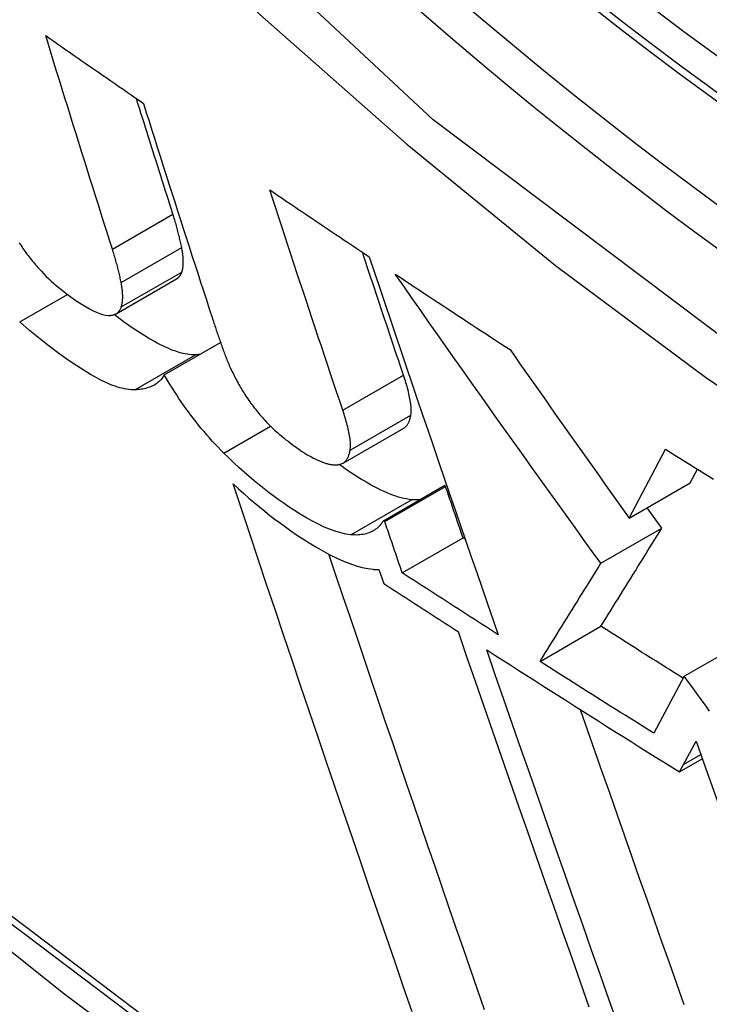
# Model space of a CAD drawing. Header units: inches. Extents: x 378 to 445.2, y 145.3 to 209.5.
# Tile 28 of 129: x 378.7881 to 378.8547, y 190.7115 to 190.8067. Entities that reach past the tile are written whole.
import ezdxf

# ---------------------------------------------------------------- set-up
doc = ezdxf.new("R2010")
doc.units = ezdxf.units.IN
doc.header["$MEASUREMENT"] = 0
doc.layers.add('Visible Edges(ANSI)', color=7, linetype='Continuous', lineweight=25)
doc.layers.add('Visible Tangent Edges(ANSI)', color=7, linetype='Continuous', lineweight=25)

msp = doc.modelspace()

# ---------------------------------------------------------------- linework, layer by layer
at = {"layer": 'Visible Edges(ANSI)'}
for p, q in [((378.79744, 190.778258), (378.803288, 190.781635)), ((378.802102, 190.772348), (378.80753, 190.775482)), ((378.819358, 190.763827), (378.825224, 190.767214)), ((378.846992, 190.758516), (378.850481, 190.765181)), ((378.852877, 190.761913), (378.853572, 190.763239)), ((378.846992, 190.758516), (378.852877, 190.761913)), ((378.823252, 190.758261), (378.829122, 190.761649)), ((378.82339, 190.758171), (378.829259, 190.76156)), ((378.829259, 190.76156), (378.829122, 190.761649)), ((378.850139, 190.757543), (378.848715, 190.759511)), ((378.82339, 190.758171), (378.823252, 190.758261)), ((378.844256, 190.754146), (378.850139, 190.757543)), ((378.825074, 190.753224), (378.830944, 190.756613)), ((378.831154, 190.756477), (378.830944, 190.756613)), ((378.822826, 190.75353), (378.823283, 190.752188)), ((378.83838, 190.744665), (378.844259, 190.748059)), ((378.852308, 190.743235), (378.856575, 190.745699)), ((378.852308, 190.743235), (378.849353, 190.737725)), ((378.852244, 190.734705), (378.853445, 190.736949)), ((378.851851, 190.733981), (378.85405, 190.735251)), ((378.851851, 190.733981), (378.852244, 190.734705))]:
    msp.add_line(p, q, dxfattribs=at)
at = {"layer": 'Visible Edges(ANSI)', "flags": 128}
for points in [[(378.645962, 190.840659), (378.681769, 190.806503), (378.718137, 190.773738), (378.755018, 190.742421), (378.792363, 190.712605), (378.830126, 190.684343), (378.868259, 190.657683), (378.906716, 190.632677), (378.945452, 190.609373), (378.984424, 190.58782), (379.023586, 190.568065), (379.062897, 190.550158), (379.102312, 190.534147), (379.141789, 190.520083), (379.181283, 190.508018), (379.220745, 190.498005), (379.260125, 190.4901)], [(378.797085, 190.784503), (378.796814, 190.785357), (378.796543, 190.786212), (378.796272, 190.787068), (378.796001, 190.787924), (378.79573, 190.788781), (378.79546, 190.789638), (378.79519, 190.790496), (378.79492, 190.791354), (378.79465, 190.792213), (378.794381, 190.793073), (378.794112, 190.793933), (378.793843, 190.794793), (378.793574, 190.795654), (378.793306, 190.796515), (378.793039, 190.797376), (378.792771, 190.798238), (378.792504, 190.7991), (378.792238, 190.799962), (378.791971, 190.800825), (378.791705, 190.801687), (378.79144, 190.80255), (378.791175, 190.803413), (378.790911, 190.804276), (378.790647, 190.805139)], [(378.790647, 190.805139), (378.791038, 190.804866), (378.79143, 190.804592), (378.791822, 190.804318), (378.792214, 190.804045), (378.792607, 190.803771), (378.792999, 190.803498), (378.793392, 190.803224), (378.793784, 190.802951), (378.794177, 190.802677), (378.79457, 190.802404), (378.794963, 190.802131), (378.795357, 190.801857), (378.79575, 190.801584), (378.796144, 190.801311), (378.796537, 190.801038), (378.796931, 190.800764), (378.797325, 190.800491), (378.797719, 190.800218), (378.798113, 190.799945), (378.798507, 190.799672), (378.798902, 190.7994), (378.799296, 190.799127), (378.799691, 190.798854), (378.800086, 190.798581)], [(378.802932, 190.787879), (378.802785, 190.788342), (378.802637, 190.788806), (378.80249, 190.78927), (378.802343, 190.789733), (378.802195, 190.790198), (378.802048, 190.790662), (378.801901, 190.791127), (378.801754, 190.791591), (378.801607, 190.792056), (378.80146, 190.792521), (378.801313, 190.792987), (378.801166, 190.793452), (378.801019, 190.793918), (378.800872, 190.794383), (378.800726, 190.794849), (378.800579, 190.795315), (378.800432, 190.795782), (378.800286, 190.796248), (378.80014, 190.796714), (378.799993, 190.797181), (378.799847, 190.797648), (378.799701, 190.798115), (378.799555, 190.798581), (378.799409, 190.799049)], [(378.800086, 190.798581), (378.800358, 190.797716), (378.800631, 190.796851), (378.800904, 190.795986), (378.801178, 190.795121), (378.801452, 190.794256), (378.801727, 190.793392), (378.802001, 190.792527), (378.802277, 190.791663), (378.802552, 190.790798), (378.802828, 190.789935), (378.803104, 190.789071), (378.803381, 190.788208), (378.803658, 190.787345), (378.803935, 190.786482), (378.804212, 190.78562), (378.80449, 190.784759), (378.804767, 190.783898), (378.805045, 190.783037), (378.805323, 190.782177), (378.805602, 190.781318), (378.80588, 190.780459), (378.806159, 190.779601), (378.806438, 190.778744), (378.806716, 190.777887)], [(378.812279, 190.790231), (378.812677, 190.789961), (378.813076, 190.789691), (378.813474, 190.789421), (378.813873, 190.789151), (378.814271, 190.788881), (378.81467, 190.788611), (378.81507, 190.788342), (378.815469, 190.788072), (378.815868, 190.787802), (378.816268, 190.787533), (378.816668, 190.787263), (378.817068, 190.786994), (378.817468, 190.786725), (378.817868, 190.786455), (378.818268, 190.786186), (378.818669, 190.785917), (378.81907, 190.785648), (378.819471, 190.785379), (378.819872, 190.78511), (378.820273, 190.784841), (378.820674, 190.784572), (378.821076, 190.784304), (378.821478, 190.784035), (378.82188, 190.783767)], [(378.81933, 190.768934), (378.819035, 190.769815), (378.818739, 190.770697), (378.818443, 190.77158), (378.818148, 190.772464), (378.817853, 190.773349), (378.817557, 190.774234), (378.817262, 190.77512), (378.816967, 190.776006), (378.816672, 190.776893), (378.816377, 190.777781), (378.816083, 190.778669), (378.815788, 190.779557), (378.815494, 190.780446), (378.8152, 190.781335), (378.814907, 190.782224), (378.814613, 190.783113), (378.81432, 190.784003), (378.814027, 190.784893), (378.813735, 190.785782), (378.813443, 190.786672), (378.813152, 190.787562), (378.81286, 190.788452), (378.81257, 190.789342), (378.812279, 190.790231)], [(378.803779, 190.784647), (378.803753, 190.784774), (378.803727, 190.784902), (378.8037, 190.785031), (378.803672, 190.78516), (378.803643, 190.78529), (378.803613, 190.78542), (378.803582, 190.785551), (378.803551, 190.785683), (378.803518, 190.785816), (378.803485, 190.785949), (378.803451, 190.786082), (378.803416, 190.786217), (378.803381, 190.786352), (378.803344, 190.786487), (378.803307, 190.786624), (378.803268, 190.78676), (378.803229, 190.786898), (378.803189, 190.787036), (378.803149, 190.787175), (378.803107, 190.787315), (378.803065, 190.787455), (378.803021, 190.787595), (378.802977, 190.787737), (378.802932, 190.787879)], [(378.788092, 190.785104), (378.78818, 190.78497), (378.788269, 190.784836), (378.788359, 190.784701), (378.788451, 190.784567), (378.788546, 190.784433), (378.788641, 190.784298), (378.788739, 190.784164), (378.788838, 190.78403), (378.788939, 190.783896), (378.789041, 190.783763), (378.789144, 190.783631), (378.789248, 190.7835), (378.789354, 190.78337), (378.78946, 190.783241), (378.789567, 190.783113), (378.789675, 190.782986), (378.789784, 190.782859), (378.789894, 190.782734), (378.790005, 190.782609), (378.790117, 190.782486), (378.79023, 190.782363)], [(378.803794, 190.782288), (378.803818, 190.782363), (378.803839, 190.782441), (378.803858, 190.78252), (378.803875, 190.782602), (378.80389, 190.782686), (378.803903, 190.782772), (378.803913, 190.782861), (378.803921, 190.782951), (378.803927, 190.783043), (378.803931, 190.783138), (378.803933, 190.783234), (378.803933, 190.783332), (378.80393, 190.783432), (378.803926, 190.783534), (378.80392, 190.783638), (378.803911, 190.783743), (378.803901, 190.783851), (378.803889, 190.78396), (378.803875, 190.78407), (378.803859, 190.784182), (378.803842, 190.784296), (378.803823, 190.784412), (378.803802, 190.784529), (378.803779, 190.784647)], [(378.79793, 190.781271), (378.797905, 190.781398), (378.797879, 190.781526), (378.797851, 190.781654), (378.797823, 190.781784), (378.797795, 190.781913), (378.797765, 190.782044), (378.797734, 190.782175), (378.797703, 190.782307), (378.79767, 190.782439), (378.797637, 190.782572), (378.797603, 190.782706), (378.797569, 190.78284), (378.797533, 190.782975), (378.797496, 190.783111), (378.797459, 190.783247), (378.797421, 190.783384), (378.797382, 190.783522), (378.797342, 190.78366), (378.797301, 190.783799), (378.79726, 190.783939), (378.797217, 190.784079), (378.797174, 190.784219), (378.79713, 190.784361), (378.797085, 190.784503)], [(378.825196, 190.77232), (378.82503, 190.772813), (378.824865, 190.773305), (378.8247, 190.773798), (378.824534, 190.774292), (378.824369, 190.774785), (378.824204, 190.775279), (378.824038, 190.775773), (378.823873, 190.776267), (378.823708, 190.776761), (378.823543, 190.777256), (378.823377, 190.777751), (378.823212, 190.778246), (378.823047, 190.778741), (378.822882, 190.779236), (378.822717, 190.779732), (378.822552, 190.780228), (378.822387, 190.780723), (378.822222, 190.781219), (378.822057, 190.781716), (378.821892, 190.782212), (378.821728, 190.782708), (378.821563, 190.783205), (378.821398, 190.783701), (378.821234, 190.784198)], [(378.82188, 190.783767), (378.82239, 190.782244), (378.822902, 190.780719), (378.823416, 190.779192), (378.823931, 190.777664), (378.824447, 190.776136), (378.824964, 190.774606), (378.825482, 190.773075), (378.826002, 190.771545), (378.826522, 190.770014), (378.827042, 190.768484), (378.827564, 190.766954), (378.828086, 190.765426), (378.828608, 190.763898), (378.82913, 190.762372), (378.829653, 190.760847), (378.830175, 190.759324), (378.830698, 190.757804), (378.83122, 190.756286), (378.831742, 190.75477), (378.832264, 190.753258), (378.832785, 190.751749), (378.833305, 190.750244), (378.833825, 190.748742), (378.834344, 190.747245)], [(378.79023, 190.782363), (378.790467, 190.782113), (378.790706, 190.781872), (378.790946, 190.781638), (378.791188, 190.781413), (378.791429, 190.781196), (378.791669, 190.780987), (378.791909, 190.780785), (378.792148, 190.78059), (378.792386, 190.780402), (378.792623, 190.78022), (378.792858, 190.780044), (378.793092, 190.779874), (378.793333, 190.779703), (378.793605, 190.779515), (378.793903, 190.779317), (378.794219, 190.779114), (378.794548, 190.778914), (378.794884, 190.778723), (378.795219, 190.778547), (378.795544, 190.778395), (378.795853, 190.778271), (378.796146, 190.778177), (378.79642, 190.778116), (378.796671, 190.778091)], [(378.803288, 190.781635), (378.803317, 190.781653), (378.803346, 190.781671), (378.803374, 190.78169), (378.803401, 190.781711), (378.803428, 190.781732), (378.803454, 190.781754), (378.803479, 190.781776), (378.803503, 190.7818), (378.803526, 190.781824), (378.803549, 190.78185), (378.803571, 190.781876), (378.803593, 190.781903), (378.803613, 190.78193), (378.803633, 190.781959), (378.803652, 190.781988), (378.803671, 190.782018), (378.803689, 190.782049), (378.803706, 190.782081), (378.803722, 190.782113), (378.803738, 190.782147), (378.803753, 190.782181), (378.803767, 190.782216), (378.803781, 190.782251), (378.803794, 190.782288)], [(378.8244, 190.782087), (378.824859, 190.781782), (378.825319, 190.781477), (378.825778, 190.781172), (378.826238, 190.780867), (378.826699, 190.780562), (378.827159, 190.780257), (378.82762, 190.779953), (378.828081, 190.779648), (378.828542, 190.779344), (378.829003, 190.779039), (378.829465, 190.778735), (378.829926, 190.778431), (378.830389, 190.778127), (378.830851, 190.777823), (378.831314, 190.777519), (378.831776, 190.777216), (378.832239, 190.776912), (378.832703, 190.776609), (378.833166, 190.776305), (378.83363, 190.776002), (378.834094, 190.775699), (378.834559, 190.775396), (378.835023, 190.775093), (378.835488, 190.77479)], [(378.844256, 190.754146), (378.843424, 190.755297), (378.842591, 190.756449), (378.841759, 190.757603), (378.840926, 190.758758), (378.840094, 190.759914), (378.839263, 190.761072), (378.838432, 190.762231), (378.837601, 190.763391), (378.83677, 190.764552), (378.83594, 190.765715), (378.835111, 190.766878), (378.834282, 190.768043), (378.833454, 190.769208), (378.832627, 190.770375), (378.8318, 190.771542), (378.830974, 190.772711), (378.830149, 190.77388), (378.829325, 190.77505), (378.828501, 190.776221), (378.827679, 190.777393), (378.826858, 190.778565), (378.826037, 190.779739), (378.825218, 190.780913), (378.8244, 190.782087)], [(378.797945, 190.778911), (378.797969, 190.778986), (378.79799, 190.779064), (378.79801, 190.779143), (378.798027, 190.779225), (378.798041, 190.779309), (378.798054, 190.779396), (378.798064, 190.779484), (378.798072, 190.779574), (378.798078, 190.779667), (378.798082, 190.779761), (378.798084, 190.779857), (378.798084, 190.779955), (378.798082, 190.780055), (378.798077, 190.780157), (378.798071, 190.780261), (378.798063, 190.780367), (378.798053, 190.780474), (378.798041, 190.780583), (378.798027, 190.780693), (378.798011, 190.780806), (378.797993, 190.78092), (378.797974, 190.781035), (378.797953, 190.781152), (378.79793, 190.781271)], [(378.796671, 190.778091), (378.796751, 190.778091), (378.796828, 190.778093), (378.796904, 190.778099), (378.796977, 190.778107), (378.797048, 190.778119), (378.797117, 190.778133), (378.797184, 190.77815), (378.797248, 190.778171), (378.79731, 190.778195), (378.797369, 190.778221), (378.797427, 190.778251), (378.797482, 190.778284), (378.797534, 190.77832), (378.797585, 190.77836), (378.797632, 190.778402), (378.797677, 190.778447), (378.797719, 190.778495), (378.797759, 190.778546), (378.797796, 190.7786), (378.797831, 190.778656), (378.797863, 190.778716), (378.797893, 190.778778), (378.79792, 190.778843), (378.797945, 190.778911)], [(378.805097, 190.774289), (378.804909, 190.774288), (378.804716, 190.774298), (378.804516, 190.774317), (378.804311, 190.774346), (378.8041, 190.774384), (378.803883, 190.774432), (378.80366, 190.77449), (378.803432, 190.774557), (378.803198, 190.774634), (378.802958, 190.774721), (378.802713, 190.774816), (378.802462, 190.774921), (378.802206, 190.775036), (378.801944, 190.775159), (378.801679, 190.775291), (378.80141, 190.775431), (378.801137, 190.775579), (378.800861, 190.775735), (378.800582, 190.775898), (378.800233, 190.77611), (378.79971, 190.776442), (378.799006, 190.776912), (378.798142, 190.777516), (378.797249, 190.778171)], [(378.799246, 190.77091), (378.79906, 190.77091), (378.798868, 190.770919), (378.79867, 190.770938), (378.798466, 190.770967), (378.798257, 190.771005), (378.798041, 190.771052), (378.79782, 190.771109), (378.797593, 190.771176), (378.797361, 190.771252), (378.797123, 190.771338), (378.796879, 190.771433), (378.796629, 190.771537), (378.796335, 190.771669), (378.795964, 190.771848), (378.795513, 190.772083), (378.794978, 190.772384), (378.794355, 190.772758), (378.79364, 190.773215), (378.792831, 190.773763), (378.791926, 190.774408), (378.790991, 190.77511), (378.790046, 190.775855), (378.789094, 190.776644), (378.788137, 190.777477)], [(378.806716, 190.777887), (378.80676, 190.777752), (378.806805, 190.777617), (378.806849, 190.777482), (378.806894, 190.777346), (378.806939, 190.77721), (378.806984, 190.777075), (378.80703, 190.776939), (378.807076, 190.776803), (378.807122, 190.776666), (378.807168, 190.77653), (378.807215, 190.776393), (378.807261, 190.776257), (378.807308, 190.77612), (378.807355, 190.775983), (378.807403, 190.775846), (378.807451, 190.775708), (378.807499, 190.775571), (378.807547, 190.775433), (378.807595, 190.775295), (378.807644, 190.775158), (378.807693, 190.775019), (378.807742, 190.774881), (378.807791, 190.774743), (378.807841, 190.774604)], [(378.805509, 190.774315), (378.805492, 190.774313), (378.805475, 190.774312), (378.805459, 190.77431), (378.805442, 190.774309), (378.805425, 190.774307), (378.805408, 190.774306), (378.805391, 190.774304), (378.805374, 190.774303), (378.805357, 190.774302), (378.80534, 190.774301), (378.805323, 190.774299), (378.805306, 190.774298), (378.805288, 190.774297), (378.805271, 190.774296), (378.805254, 190.774295), (378.805237, 190.774294), (378.805219, 190.774293), (378.805202, 190.774293), (378.805185, 190.774292), (378.805167, 190.774291), (378.80515, 190.77429), (378.805132, 190.77429), (378.805115, 190.774289), (378.805097, 190.774289)], [(378.807841, 190.774604), (378.807888, 190.774474), (378.807937, 190.774344), (378.807987, 190.774212), (378.808038, 190.77408), (378.808091, 190.773947), (378.808146, 190.773813), (378.808201, 190.773678), (378.808258, 190.773543), (378.808317, 190.773407), (378.808377, 190.77327), (378.808439, 190.773132), (378.808502, 190.772993), (378.808567, 190.772854), (378.808633, 190.772714), (378.808701, 190.772573), (378.808771, 190.772431), (378.808842, 190.772288), (378.808915, 190.772145), (378.808989, 190.772001), (378.809065, 190.771856), (378.809143, 190.77171), (378.809222, 190.771564), (378.809304, 190.771417), (378.809387, 190.771269)], [(378.835488, 190.77479), (378.835965, 190.774109), (378.836441, 190.773428), (378.836919, 190.772747), (378.837396, 190.772066), (378.837874, 190.771385), (378.838352, 190.770705), (378.83883, 190.770025), (378.839308, 190.769345), (378.839787, 190.768666), (378.840266, 190.767987), (378.840746, 190.767308), (378.841225, 190.766629), (378.841705, 190.765951), (378.842185, 190.765273), (378.842665, 190.764596), (378.843145, 190.763919), (378.843625, 190.763242), (378.844106, 190.762566), (378.844587, 190.76189), (378.845067, 190.761214), (378.845548, 190.760539), (378.846029, 190.759864), (378.846511, 190.75919), (378.846992, 190.758516)], [(378.802102, 190.772348), (378.802031, 190.772229), (378.801956, 190.772116), (378.801876, 190.772008), (378.801791, 190.771906), (378.801701, 190.771809), (378.801608, 190.771718), (378.801509, 190.771631), (378.801407, 190.771551), (378.8013, 190.771475), (378.80119, 190.771404), (378.801075, 190.771339), (378.800956, 190.771278), (378.800833, 190.771222), (378.800707, 190.771171), (378.800576, 190.771125), (378.800442, 190.771083), (378.800305, 190.771046), (378.800163, 190.771014), (378.800019, 190.770986), (378.799871, 190.770962), (378.799719, 190.770943), (378.799565, 190.770928), (378.799407, 190.770917), (378.799246, 190.77091)], [(378.807845, 190.764797), (378.807564, 190.76508), (378.807285, 190.765367), (378.807009, 190.765659), (378.806736, 190.765954), (378.806467, 190.766254), (378.8062, 190.766558), (378.805936, 190.766866), (378.805674, 190.767179), (378.805416, 190.767495), (378.805162, 190.767815), (378.804912, 190.768135), (378.804667, 190.768458), (378.804427, 190.768781), (378.804192, 190.769106), (378.803961, 190.769432), (378.803735, 190.769758), (378.803514, 190.770083), (378.803298, 190.770409), (378.803087, 190.770734), (378.802881, 190.771059), (378.802679, 190.771383), (378.802482, 190.771706), (378.80229, 190.772028), (378.802102, 190.772348)], [(378.825908, 190.768461), (378.825924, 190.768581), (378.825935, 190.768708), (378.825941, 190.768839), (378.825941, 190.768975), (378.825937, 190.769116), (378.825928, 190.769261), (378.825914, 190.76941), (378.825897, 190.769563), (378.825875, 190.769718), (378.82585, 190.769877), (378.825821, 190.770037), (378.825789, 190.7702), (378.825754, 190.770365), (378.825716, 190.770533), (378.825675, 190.770704), (378.825631, 190.770877), (378.825584, 190.771052), (378.825535, 190.771229), (378.825484, 190.771408), (378.82543, 190.771588), (378.825374, 190.77177), (378.825316, 190.771952), (378.825257, 190.772136), (378.825196, 190.77232)], [(378.809387, 190.771269), (378.809465, 190.771131), (378.809546, 190.770994), (378.809628, 190.770856), (378.809713, 190.770717), (378.8098, 190.770579), (378.809889, 190.77044), (378.80998, 190.7703), (378.810073, 190.770161), (378.810168, 190.770021), (378.810266, 190.769881), (378.810366, 190.76974), (378.810468, 190.769599), (378.810572, 190.769459), (378.810677, 190.76932), (378.810784, 190.769181), (378.810892, 190.769044), (378.811001, 190.768907), (378.811112, 190.768771), (378.811224, 190.768635), (378.811337, 190.768501), (378.811452, 190.768367), (378.811568, 190.768234), (378.811686, 190.768102), (378.811804, 190.767971)], [(378.820041, 190.765074), (378.820058, 190.765194), (378.820069, 190.765321), (378.820075, 190.765452), (378.820075, 190.765588), (378.820071, 190.765729), (378.820062, 190.765874), (378.820048, 190.766023), (378.82003, 190.766176), (378.820009, 190.766331), (378.819984, 190.76649), (378.819955, 190.76665), (378.819923, 190.766813), (378.819888, 190.766978), (378.81985, 190.767146), (378.819809, 190.767317), (378.819765, 190.76749), (378.819718, 190.767665), (378.819669, 190.767842), (378.819618, 190.768021), (378.819564, 190.768201), (378.819508, 190.768383), (378.819451, 190.768566), (378.819391, 190.768749), (378.81933, 190.768934)], [(378.825224, 190.767214), (378.825273, 190.767244), (378.825319, 190.767276), (378.825363, 190.767311), (378.825405, 190.767348), (378.825446, 190.767387), (378.825484, 190.767428), (378.825521, 190.767471), (378.825556, 190.767516), (378.825589, 190.767563), (378.825621, 190.767612), (378.825651, 190.767663), (378.825679, 190.767716), (378.825705, 190.76777), (378.825731, 190.767826), (378.825754, 190.767883), (378.825777, 190.767942), (378.825798, 190.768002), (378.825817, 190.768064), (378.825835, 190.768127), (378.825852, 190.768192), (378.825868, 190.768258), (378.825882, 190.768324), (378.825896, 190.768392), (378.825908, 190.768461)], [(378.811804, 190.767971), (378.812003, 190.767756), (378.812205, 190.767548), (378.812409, 190.767345), (378.812614, 190.767149), (378.81282, 190.766958), (378.813025, 190.766774), (378.813231, 190.766595), (378.813436, 190.766421), (378.81364, 190.766253), (378.813844, 190.766089), (378.814047, 190.76593), (378.814249, 190.765776), (378.81445, 190.765626), (378.814651, 190.765479), (378.814851, 190.765336), (378.81505, 190.765196), (378.815248, 190.76506), (378.815446, 190.764927), (378.815662, 190.764786), (378.815904, 190.764638), (378.816181, 190.764481), (378.8165, 190.764316), (378.81687, 190.76414), (378.817297, 190.763955)], [(378.820097, 190.756904), (378.819628, 190.756972), (378.819131, 190.757084), (378.818607, 190.75724), (378.818057, 190.75744), (378.817487, 190.757681), (378.816913, 190.757953), (378.816341, 190.758251), (378.815775, 190.758568), (378.81522, 190.758899), (378.81468, 190.759238), (378.81416, 190.759579), (378.813665, 190.759916), (378.813191, 190.760251), (378.812714, 190.760597), (378.812234, 190.760958), (378.81175, 190.761332), (378.811264, 190.76172), (378.810777, 190.762122), (378.810287, 190.762537), (378.809797, 190.762965), (378.809308, 190.763406), (378.808819, 190.763858), (378.808332, 190.764322), (378.807845, 190.764797)], [(378.819084, 190.763718), (378.819155, 190.763738), (378.819223, 190.763762), (378.819287, 190.76379), (378.819349, 190.763822), (378.819408, 190.763858), (378.819463, 190.763897), (378.819516, 190.76394), (378.819566, 190.763986), (378.819613, 190.764035), (378.819657, 190.764087), (378.819699, 190.764142), (378.819738, 190.7642), (378.819775, 190.76426), (378.81981, 190.764324), (378.819842, 190.764389), (378.819872, 190.764457), (378.8199, 190.764527), (378.819926, 190.7646), (378.81995, 190.764674), (378.819972, 190.764751), (378.819992, 190.764829), (378.82001, 190.764909), (378.820027, 190.764991), (378.820041, 190.765074)], [(378.850481, 190.765181), (378.850944, 190.764889), (378.851408, 190.764597), (378.851872, 190.764306), (378.852336, 190.764014), (378.852801, 190.763722), (378.853266, 190.763431), (378.853731, 190.76314), (378.854196, 190.762848), (378.854662, 190.762557), (378.855128, 190.762266)], [(378.817297, 190.763955), (378.817388, 190.763918), (378.817478, 190.763884), (378.817566, 190.763852), (378.817653, 190.763823), (378.817738, 190.763797), (378.817822, 190.763773), (378.817904, 190.763751), (378.817984, 190.763732), (378.818064, 190.763715), (378.818141, 190.763701), (378.818218, 190.763689), (378.818293, 190.763679), (378.818366, 190.763671), (378.818439, 190.763665), (378.818509, 190.763662), (378.818579, 190.763661), (378.818647, 190.763661), (378.818713, 190.763664), (378.818778, 190.763668), (378.818842, 190.763675), (378.818904, 190.763683), (378.818965, 190.763693), (378.819025, 190.763705), (378.819084, 190.763718)], [(378.825964, 190.760291), (378.825728, 190.76032), (378.825485, 190.76036), (378.825236, 190.760412), (378.82498, 190.760475), (378.824718, 190.760549), (378.824449, 190.760635), (378.824174, 190.760731), (378.823893, 190.760838), (378.823606, 190.760956), (378.823313, 190.761085), (378.823014, 190.761224), (378.822709, 190.761374), (378.822398, 190.761534), (378.822082, 190.761704), (378.821765, 190.761881), (378.821448, 190.762065), (378.821131, 190.762255), (378.820815, 190.762451), (378.8205, 190.762651), (378.820188, 190.762855), (378.819878, 190.763061), (378.819572, 190.763271), (378.819269, 190.763482), (378.818971, 190.763694)], [(378.826037, 190.710811), (378.825211, 190.713202), (378.824384, 190.715602), (378.823556, 190.718009), (378.822726, 190.720423), (378.821896, 190.722843), (378.821065, 190.725269), (378.820234, 190.7277), (378.819403, 190.730135), (378.818572, 190.732573), (378.817742, 190.735014), (378.816914, 190.737456), (378.816086, 190.7399), (378.81526, 190.742344), (378.814437, 190.744788), (378.813615, 190.747231), (378.812796, 190.749672), (378.81198, 190.75211), (378.811167, 190.754545), (378.810357, 190.756977), (378.809552, 190.759403), (378.80875, 190.761824)], [(378.80875, 190.761824), (378.809258, 190.761354), (378.809767, 190.760896), (378.810276, 190.760449), (378.810784, 190.760013), (378.811292, 190.759589), (378.811798, 190.759177), (378.812302, 190.758777), (378.812804, 190.75839), (378.813304, 190.758015), (378.8138, 190.757653), (378.814315, 190.757287), (378.814873, 190.756903), (378.815468, 190.756509), (378.816093, 190.756112), (378.816742, 190.75572), (378.817409, 190.755339), (378.818087, 190.754977), (378.818757, 190.754648), (378.819404, 190.754361), (378.820028, 190.754116), (378.820627, 190.753912), (378.821201, 190.753752), (378.82175, 190.753636), (378.822272, 190.753564)], [(378.830944, 190.756613), (378.830874, 190.756819), (378.830804, 190.757025), (378.830733, 190.757231), (378.830663, 190.757437), (378.830593, 190.757643), (378.830522, 190.757849), (378.830452, 190.758055), (378.830382, 190.758261), (378.830312, 190.758467), (378.830242, 190.758673), (378.830171, 190.758879), (378.830101, 190.759085), (378.830031, 190.759292), (378.829961, 190.759498), (378.829891, 190.759704), (378.82982, 190.75991), (378.82975, 190.760116), (378.82968, 190.760322), (378.82961, 190.760529), (378.82954, 190.760735), (378.82947, 190.760941), (378.8294, 190.761147), (378.829329, 190.761353), (378.829259, 190.76156)], [(378.826738, 190.760273), (378.826708, 190.760272), (378.826677, 190.76027), (378.826647, 190.760269), (378.826616, 190.760268), (378.826585, 190.760267), (378.826553, 190.760266), (378.826522, 190.760266), (378.826491, 190.760266), (378.826459, 190.760266), (378.826427, 190.760266), (378.826395, 190.760266), (378.826363, 190.760267), (378.826331, 190.760268), (378.826298, 190.760269), (378.826265, 190.76027), (378.826233, 190.760272), (378.8262, 190.760273), (378.826166, 190.760275), (378.826133, 190.760277), (378.8261, 190.76028), (378.826066, 190.760282), (378.826032, 190.760285), (378.825998, 190.760288), (378.825964, 190.760291)], [(378.823252, 190.758261), (378.823175, 190.75814), (378.823093, 190.758024), (378.823006, 190.757913), (378.822915, 190.757806), (378.822819, 190.757705), (378.822719, 190.75761), (378.822614, 190.757519), (378.822505, 190.757434), (378.82239, 190.757355), (378.822271, 190.757281), (378.822147, 190.757213), (378.822018, 190.757151), (378.821884, 190.757096), (378.821745, 190.757046), (378.821602, 190.757003), (378.821454, 190.756966), (378.821302, 190.756936), (378.821144, 190.756912), (378.820982, 190.756894), (378.820815, 190.756883), (378.820643, 190.756878), (378.820466, 190.75688), (378.820284, 190.756889), (378.820097, 190.756904)], [(378.825074, 190.753224), (378.825003, 190.75343), (378.824933, 190.753636), (378.824863, 190.753842), (378.824793, 190.754048), (378.824723, 190.754254), (378.824652, 190.75446), (378.824582, 190.754666), (378.824512, 190.754872), (378.824442, 190.755078), (378.824372, 190.755284), (378.824301, 190.75549), (378.824231, 190.755696), (378.824161, 190.755903), (378.824091, 190.756109), (378.824021, 190.756315), (378.823951, 190.756521), (378.823881, 190.756727), (378.823811, 190.756934), (378.82374, 190.75714), (378.82367, 190.757346), (378.8236, 190.757552), (378.82353, 190.757758), (378.82346, 190.757965), (378.82339, 190.758171)], [(378.844259, 190.748059), (378.844496, 190.748441), (378.844732, 190.748821), (378.844968, 190.749202), (378.845204, 190.749582), (378.84544, 190.749962), (378.845676, 190.750342), (378.845913, 190.750723), (378.84615, 190.751105), (378.846387, 190.751488), (378.846625, 190.751872), (378.846865, 190.752258), (378.847105, 190.752646), (378.847347, 190.753036), (378.84759, 190.753428), (378.847835, 190.753823), (378.848082, 190.754221), (378.84833, 190.754623), (378.848581, 190.755027), (378.848834, 190.755436), (378.84909, 190.755848), (378.849348, 190.756265), (378.849609, 190.756686), (378.849873, 190.757112), (378.850139, 190.757543)], [(378.833022, 190.71099), (378.832343, 190.712952), (378.831662, 190.71492), (378.83098, 190.716894), (378.830297, 190.718874), (378.829613, 190.72086), (378.828928, 190.72285), (378.828242, 190.724845), (378.827557, 190.726843), (378.82687, 190.728846), (378.826184, 190.730852), (378.825498, 190.73286), (378.824811, 190.734871), (378.824126, 190.736884), (378.823441, 190.738899), (378.822756, 190.740914), (378.822073, 190.742931), (378.82139, 190.744948), (378.820709, 190.746964), (378.82003, 190.74898), (378.819351, 190.750996), (378.818675, 190.753009), (378.818001, 190.755022)], [(378.822272, 190.753564), (378.822295, 190.753561), (378.822319, 190.753559), (378.822342, 190.753557), (378.822366, 190.753555), (378.822389, 190.753553), (378.822413, 190.753552), (378.822436, 190.75355), (378.822459, 190.753548), (378.822483, 190.753547), (378.822506, 190.753545), (378.822529, 190.753544), (378.822552, 190.753542), (378.822575, 190.753541), (378.822598, 190.75354), (378.822621, 190.753539), (378.822644, 190.753538), (378.822667, 190.753537), (378.82269, 190.753536), (378.822713, 190.753535), (378.822736, 190.753534), (378.822758, 190.753533), (378.822781, 190.753532), (378.822804, 190.753531), (378.822826, 190.75353)], [(378.834344, 190.747245), (378.833956, 190.747493), (378.833569, 190.747742), (378.833181, 190.74799), (378.832794, 190.748239), (378.832407, 190.748488), (378.83202, 190.748737), (378.831633, 190.748985), (378.831246, 190.749234), (378.83086, 190.749483), (378.830473, 190.749732), (378.830087, 190.749981), (378.829701, 190.75023), (378.829314, 190.750479), (378.828928, 190.750729), (378.828542, 190.750978), (378.828156, 190.751227), (378.827771, 190.751477), (378.827385, 190.751726), (378.827, 190.751975), (378.826614, 190.752225), (378.826229, 190.752475), (378.825844, 190.752724), (378.825459, 190.752974), (378.825074, 190.753224)], [(378.83838, 190.744665), (378.838617, 190.745047), (378.838854, 190.745429), (378.83909, 190.74581), (378.839327, 190.746191), (378.839563, 190.746572), (378.839799, 190.746953), (378.840036, 190.747334), (378.840273, 190.747717), (378.840511, 190.7481), (378.84075, 190.748485), (378.840989, 190.748871), (378.841229, 190.749259), (378.841471, 190.749649), (378.841714, 190.750042), (378.841959, 190.750436), (378.842205, 190.750834), (378.842454, 190.751235), (378.842704, 190.751639), (378.842956, 190.752046), (378.843211, 190.752458), (378.843468, 190.752873), (378.843728, 190.753293), (378.843991, 190.753717), (378.844256, 190.754146)], [(378.823283, 190.752188), (378.823581, 190.751994), (378.82388, 190.7518), (378.824178, 190.751607), (378.824477, 190.751413), (378.824775, 190.751219), (378.825074, 190.751026), (378.825373, 190.750832), (378.825672, 190.750639), (378.825971, 190.750445), (378.82627, 190.750252), (378.826569, 190.750058), (378.826868, 190.749865), (378.827167, 190.749671), (378.827467, 190.749478), (378.827766, 190.749285), (378.828065, 190.749092), (378.828365, 190.748898), (378.828664, 190.748705), (378.828964, 190.748512), (378.829264, 190.748319), (378.829563, 190.748126), (378.829863, 190.747933), (378.830163, 190.747739), (378.830463, 190.747546)], [(378.830463, 190.747546), (378.831288, 190.745152), (378.832118, 190.742751), (378.832951, 190.740344), (378.833787, 190.737931), (378.834627, 190.735513), (378.835469, 190.733092), (378.836313, 190.730668), (378.837159, 190.728241), (378.838007, 190.725814), (378.838856, 190.723387), (378.839705, 190.72096), (378.840556, 190.718534), (378.841406, 190.716112), (378.842256, 190.713692), (378.843106, 190.711276)], [(378.852199, 190.743032), (378.851867, 190.743241), (378.851535, 190.74345), (378.851204, 190.743659), (378.850872, 190.743868), (378.850541, 190.744077), (378.850209, 190.744286), (378.849878, 190.744495), (378.849547, 190.744705), (378.849216, 190.744914), (378.848885, 190.745123), (378.848554, 190.745333), (378.848223, 190.745542), (378.847892, 190.745752), (378.847561, 190.745961), (378.847231, 190.746171), (378.8469, 190.74638), (378.84657, 190.74659), (378.846239, 190.7468), (378.845909, 190.747009), (378.845579, 190.747219), (378.845249, 190.747429), (378.844919, 190.747639), (378.844589, 190.747849), (378.844259, 190.748059)], [(378.833232, 190.745768), (378.834003, 190.745274), (378.834774, 190.74478), (378.835546, 190.744286), (378.836318, 190.743793), (378.83709, 190.7433), (378.837863, 190.742808), (378.838636, 190.742315), (378.83941, 190.741823), (378.840184, 190.741331), (378.840958, 190.74084), (378.841733, 190.740348), (378.842508, 190.739857), (378.843284, 190.739366), (378.84406, 190.738876), (378.844837, 190.738385), (378.845614, 190.737895), (378.846392, 190.737405), (378.84717, 190.736915), (378.847949, 190.736426), (378.848728, 190.735936), (378.849508, 190.735447), (378.850289, 190.734958), (378.85107, 190.73447), (378.851851, 190.733981)], [(378.845917, 190.709519), (378.845065, 190.711933), (378.844212, 190.714352), (378.843359, 190.716774), (378.842506, 190.719198), (378.841654, 190.721624), (378.840802, 190.724051), (378.839952, 190.726477), (378.839103, 190.728902), (378.838256, 190.731325), (378.837411, 190.733744), (378.836569, 190.73616), (378.835729, 190.738572), (378.834893, 190.740977), (378.834061, 190.743376), (378.833232, 190.745768)], [(378.849353, 190.737725), (378.848894, 190.738013), (378.848435, 190.738301), (378.847976, 190.738589), (378.847517, 190.738878), (378.847059, 190.739167), (378.8466, 190.739455), (378.846142, 190.739744), (378.845684, 190.740033), (378.845227, 190.740321), (378.844769, 190.74061), (378.844311, 190.740899), (378.843854, 190.741189), (378.843397, 190.741478), (378.84294, 190.741767), (378.842483, 190.742056), (378.842027, 190.742346), (378.84157, 190.742635), (378.841114, 190.742925), (378.840658, 190.743215), (378.840202, 190.743505), (378.839746, 190.743795), (378.839291, 190.744085), (378.838835, 190.744375), (378.83838, 190.744665)], [(378.854756, 190.739866), (378.854347, 190.740428), (378.853939, 190.740989), (378.853531, 190.74155), (378.853123, 190.742112), (378.852716, 190.742674), (378.852308, 190.743235)], [(378.852303, 190.711491), (378.851587, 190.713518), (378.85087, 190.715549), (378.850152, 190.717583), (378.849434, 190.719619), (378.848717, 190.721657), (378.847999, 190.723696), (378.847282, 190.725736), (378.846566, 190.727777), (378.845851, 190.729817), (378.845136, 190.731856), (378.844423, 190.733894), (378.843712, 190.73593), (378.843002, 190.737963), (378.842294, 190.739993)], [(378.853445, 190.736949), (378.854366, 190.734367), (378.855292, 190.731773), (378.856223, 190.729168), (378.857158, 190.726555), (378.858096, 190.723933), (378.859038, 190.721305), (378.859982, 190.718672), (378.860928, 190.716035), (378.861876, 190.713395), (378.862825, 190.710755)]]:
    msp.add_lwpolyline(points, dxfattribs=at)
at = {"layer": 'Visible Edges(ANSI)'}
msp.add_ellipse((378.888225, 191.047268), major_axis=(0.15748, -0.272764), ratio=0.57735, start_param=2.363977, end_param=7.060801, dxfattribs=at)
msp.add_ellipse((378.884746, 191.045259), major_axis=(0.159941, -0.277026), ratio=0.57735, dxfattribs=at)
at = {"layer": 'Visible Tangent Edges(ANSI)'}
for p, q in [((378.797085, 190.784503), (378.802932, 190.787879)), ((378.79793, 190.781271), (378.803779, 190.784647)), ((378.797945, 190.778911), (378.803794, 190.782288)), ((378.788137, 190.777477), (378.792738, 190.780133)), ((378.799246, 190.77091), (378.805097, 190.774289)), ((378.81933, 190.768934), (378.825196, 190.77232)), ((378.820041, 190.765074), (378.825908, 190.768461)), ((378.807845, 190.764797), (378.812353, 190.7674)), ((378.820097, 190.756904), (378.825964, 190.760291)), ((378.852244, 190.734705), (378.853903, 190.735663))]:
    msp.add_line(p, q, dxfattribs=at)
at = {"layer": 'Visible Tangent Edges(ANSI)', "flags": 128}
for points in [[(379.133182, 190.900055), (379.130262, 190.85885), (379.121854, 190.821803), (379.108096, 190.789688), (379.089356, 190.763271), (379.06611, 190.7432), (379.038883, 190.729955), (379.008175, 190.72371), (378.974592, 190.724618), (378.939004, 190.732659), (378.902145, 190.747646), (378.864848, 190.769284), (378.828053, 190.796998), (378.792413, 190.830303), (378.75884, 190.868383)], [(378.757505, 190.864971), (378.770414, 190.849509), (378.783719, 190.834685), (378.79738, 190.820552), (378.811338, 190.807178), (378.825515, 190.794628), (378.839871, 190.782933), (378.85437, 190.772122), (378.868971, 190.762223), (378.883637, 190.753265), (378.898326, 190.745279), (378.912949, 190.738321), (378.927452, 190.732409), (378.941792, 190.727554), (378.955925, 190.723767), (378.969808, 190.721059), (378.983399, 190.71944), (378.996655, 190.71892), (379.009522, 190.719507), (379.021926, 190.721185), (379.03384, 190.723943), (379.045241, 190.727768)], [(378.64257, 190.845644), (378.665849, 190.823239), (378.689382, 190.801427), (378.713141, 190.780239), (378.737101, 190.7597), (378.761234, 190.739837), (378.785512, 190.720674), (378.809906, 190.702234), (378.834387, 190.684538), (378.858926, 190.667605), (378.883488, 190.651457), (378.908046, 190.636107), (378.932601, 190.621553), (378.95715, 190.607794), (378.981692, 190.59483), (379.006208, 190.582674), (379.030667, 190.571337), (379.055042, 190.560834), (379.079303, 190.551178), (379.103447, 190.542369), (379.127465, 190.53441), (379.151326, 190.52731), (379.175016, 190.521076)], [(379.17365, 190.522736), (379.150064, 190.528891), (379.126301, 190.535913), (379.10238, 190.543797), (379.078326, 190.552534), (379.054151, 190.562124), (379.029857, 190.572564), (379.005474, 190.583844), (378.981031, 190.595949), (378.956555, 190.608868), (378.932069, 190.622589), (378.907575, 190.63711), (378.883074, 190.652432), (378.858568, 190.668557), (378.834083, 190.685472), (378.809657, 190.703152), (378.785318, 190.721578), (378.761097, 190.740727), (378.737023, 190.760577), (378.713124, 190.7811), (378.689429, 190.80227), (378.665969, 190.824055), (378.642755, 190.84644)]]:
    msp.add_lwpolyline(points, dxfattribs=at)
at = {"layer": 'Visible Tangent Edges(ANSI)'}
for centre, major_axis, start_param, end_param in [((378.887232, 191.046694), (-0.173181, 0.299958), 5.05527, 10.652693), ((378.887181, 191.046665), (0.150591, -0.26083), 4.097754, 6.89782)]:
    msp.add_ellipse(centre, major_axis=major_axis, ratio=0.57735, start_param=start_param, end_param=end_param, dxfattribs=at)
for centre, major_axis in [((378.887824, 191.047036), (-0.171108, 0.296368)), ((378.884849, 191.045319), (0.162695, -0.281797)), ((378.884746, 191.045259), (-0.162099, 0.280763))]:
    msp.add_ellipse(centre, major_axis=major_axis, ratio=0.57735, dxfattribs=at)

doc.saveas('drawing.dxf')
